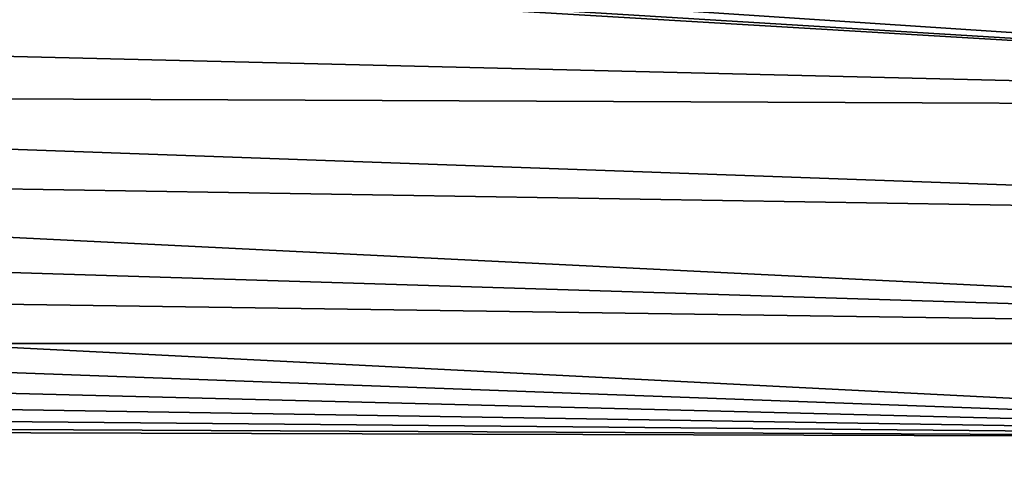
# Model space of a CAD drawing. Header units: metres. Extents: x -22 to 239, y -22 to 22.
# Tile 232 of 256: x 225.35 to 227.77, y -11.26 to -10.15. Entities that reach past the tile are written whole.
import ezdxf

# ---------------------------------------------------------------- set-up
doc = ezdxf.new("R2010")
doc.units = ezdxf.units.M
doc.layers.add('solid_10_151_033_XXX', color=7, linetype='CONTINUOUS')

msp = doc.modelspace()

# ---------------------------------------------------------------- linework, layer by layer
at = {"layer": 'solid_10_151_033_XXX'}
for points in [[(223.884811, -10.053299, 229.520889), (223.350296, -10.943189, 229.326355), (235.491974, -10.943188, 195.967407), (236.026474, -10.053297, 196.161942)], [(226.636932, -10.065249, 189.338989), (230.890732, -10.073891, 190.887253), (230.611328, -10.362842, 190.785553), (226.533859, -10.092456, 189.301468)], [(226.428329, -10.107242, 189.263062), (226.533859, -10.092456, 189.301468), (230.611328, -10.362842, 190.785553)], [(224.92131, -10.226243, 188.714554), (224.923294, -10.113242, 188.715271), (226.322113, -10.109359, 189.224411), (230.611328, -10.362842, 190.785553)], [(226.322113, -10.109359, 189.224411), (226.428329, -10.107242, 189.263062), (230.611328, -10.362842, 190.785553)], [(224.90741, -10.338549, 188.709503), (224.92131, -10.226243, 188.714554), (230.611328, -10.362842, 190.785553)], [(224.90741, -10.338549, 188.709503), (230.611328, -10.362842, 190.785553), (230.324097, -10.643051, 190.681015), (224.881836, -10.448277, 188.700195)], [(224.844833, -10.554418, 188.686722), (224.881836, -10.448277, 188.700195), (230.324097, -10.643051, 190.681015)], [(224.844833, -10.554418, 188.686722), (230.324097, -10.643051, 190.681015), (230.029373, -10.914219, 190.57373), (224.796921, -10.655416, 188.669281)], [(224.738693, -10.750069, 188.648087), (224.796921, -10.655416, 188.669281), (230.029373, -10.914219, 190.57373)], [(224.670807, -10.837244, 188.623383), (224.738693, -10.750069, 188.648087), (230.029373, -10.914219, 190.57373)], [(224.670807, -10.837244, 188.623383), (230.029373, -10.914219, 190.57373), (229.727356, -11.176139, 190.463821), (224.594299, -10.915674, 188.595535)], [(224.509857, -10.984631, 188.564804), (224.594299, -10.915674, 188.595535), (229.727356, -11.176139, 190.463821)], [(223.350296, -10.943189, 229.326355), (222.771347, -11.800925, 229.115631), (234.91301, -11.800924, 195.756683), (235.491974, -10.943188, 195.967407)], [(224.418884, -11.04296, 188.531693), (224.509857, -10.984631, 188.564804), (229.727356, -11.176139, 190.463821)], [(224.322159, -11.090177, 188.49649), (224.418884, -11.04296, 188.531693), (229.727356, -11.176139, 190.463821)], [(224.322159, -11.090177, 188.49649), (229.727356, -11.176139, 190.463821), (224.221207, -11.125534, 188.459732)], [(224.117142, -11.148637, 188.42186), (224.221207, -11.125534, 188.459732), (229.727356, -11.176139, 190.463821)], [(224.0112, -11.15921, 188.383301), (229.727356, -11.176139, 190.463821), (229.418274, -11.428628, 190.351318), (222.090347, -11.222472, 187.684174)], [(224.0112, -11.15921, 188.383301), (224.117142, -11.148637, 188.42186), (229.727356, -11.176139, 190.463821)], [(222.011078, -11.297859, 187.655319), (222.090347, -11.222472, 187.684174), (229.418274, -11.428628, 190.351318)]]:
    msp.add_3dface(points, dxfattribs=at)

doc.saveas('drawing.dxf')
